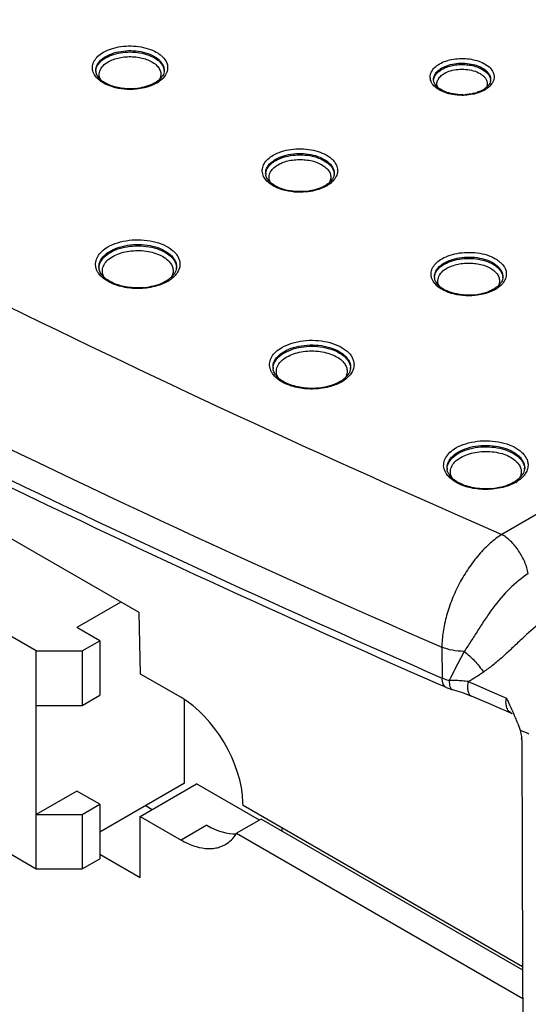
# Model space of a CAD drawing. Header units: inches. Extents: x 0 to 34, y 0 to 22.
# Tile 37 of 62: x 27.315 to 27.84, y 16.194 to 17.211. Entities that reach past the tile are written whole.
import ezdxf

# ---------------------------------------------------------------- set-up
doc = ezdxf.new("R2010")
doc.units = ezdxf.units.IN
doc.header["$LTSCALE"] = 1.87
doc.header["$MEASUREMENT"] = 0
doc.layers.get('0').update_dxf_attribs({"linetype": 'CONTINUOUS'})
doc.layers.add('02___PRT_ALL_AXES', color=7, linetype='CONTINUOUS')

msp = doc.modelspace()

# ---------------------------------------------------------------- linework, layer by layer
at = {"color": 7, "linetype": 'CONTINUOUS'}
for p, q in [((27.4382, 16.5991), (25.9109, 17.481)), ((27.3319, 16.5595), (25.8842, 17.3953)), ((25.8842, 17.1703), (27.3319, 16.3345)), ((28.6566, 17.1672), (27.8126, 16.6798)), ((27.7476, 17.158), (27.7508, 17.1602)), ((27.4581, 17.1486), (27.4557, 17.1469)), ((27.7423, 17.148), (27.7421, 17.1493)), ((27.6336, 17.0424), (27.6311, 17.0407)), ((27.8078, 16.9355), (27.8054, 16.9337)), ((27.4194, 16.61), (27.3737, 16.5836)), ((27.4397, 16.5355), (27.4382, 16.5991)), ((27.3974, 16.5699), (27.3737, 16.5836)), ((27.3793, 16.5595), (27.3974, 16.5699)), ((27.3974, 16.5699), (27.3974, 16.5137)), ((27.3319, 16.3345), (27.3319, 16.5595)), ((27.3319, 16.5595), (27.3793, 16.5595)), ((27.3793, 16.5595), (27.3793, 16.5032)), ((27.7507, 16.5633), (27.7509, 16.5315)), ((27.7738, 16.559), (27.7634, 16.5391)), ((27.4811, 16.5116), (27.4397, 16.5355)), ((27.7779, 16.528), (27.7867, 16.5241)), ((27.7549, 16.5219), (27.7479, 16.5249)), ((27.7616, 16.5195), (27.7617, 16.5195)), ((27.7617, 16.5195), (27.7661, 16.5183)), ((27.7867, 16.5241), (27.7999, 16.5184)), ((27.7999, 16.5184), (27.8176, 16.5108)), ((27.3793, 16.5032), (27.3974, 16.5137)), ((27.485, 16.4229), (27.485, 16.5092)), ((27.7796, 16.5136), (27.7813, 16.5129)), ((27.7813, 16.5129), (27.7813, 16.5129)), ((27.8015, 16.5041), (27.7813, 16.5129)), ((27.3319, 16.5032), (27.3793, 16.5032)), ((27.8117, 16.4997), (27.8015, 16.5041)), ((27.8167, 16.4975), (27.8117, 16.4997)), ((27.8235, 16.4946), (27.8167, 16.4975)), ((27.8292, 16.4844), (27.8315, 16.4778)), ((27.8315, 16.4778), (27.8395, 16.4744)), ((27.8332, 16.4676), (27.8341, 16.2333)), ((27.8395, 16.4744), (27.8405, 16.474)), ((27.3737, 16.4148), (27.3319, 16.3907)), ((27.3974, 16.4012), (27.3737, 16.4148)), ((27.485, 16.4229), (27.3974, 16.3723)), ((27.4393, 16.3886), (27.4975, 16.4223)), ((27.5624, 16.3848), (27.4975, 16.4223)), ((27.3793, 16.3907), (27.3974, 16.4012)), ((27.3974, 16.4012), (27.3974, 16.3449)), ((27.4455, 16.3994), (27.4517, 16.3958)), ((27.5454, 16.4), (27.5453, 16.403)), ((27.8341, 16.2333), (27.5454, 16.4)), ((27.3319, 16.3907), (27.3793, 16.3907)), ((27.3793, 16.3907), (27.3793, 16.3345)), ((27.564, 16.3857), (27.5388, 16.3712)), ((27.8342, 16.2298), (27.564, 16.3857)), ((27.5081, 16.3794), (27.4817, 16.3641)), ((27.5855, 16.3769), (27.5856, 16.3733)), ((27.5388, 16.3712), (27.8343, 16.2005)), ((27.3793, 16.3345), (27.3974, 16.3449)), ((27.3319, 16.3345), (27.3793, 16.3345)), ((27.8341, 16.2333), (27.8345, 16.143))]:
    msp.add_line(p, q, dxfattribs=at)
for points in [[(27.7549, 16.5219), (27.7553, 16.5217), (27.7571, 16.521), (27.7589, 16.5203)], [(27.7589, 16.5203), (27.7608, 16.5198), (27.7616, 16.5195)], [(27.7661, 16.5183), (27.771, 16.5168), (27.7755, 16.5152), (27.7796, 16.5136)]]:
    msp.add_lwpolyline(points, dxfattribs=at)
for centre, radius, start, end in [((27.4029, 17.159), 0.00959, 181.2812, 189.2893), ((27.4522, 17.1577), 0.0119, 2.0637, 5.3687), ((27.4388, 17.1734), 0.0314, 299.9787, 302.5468), ((27.439, 17.1759), 0.0345, 299.9629, 303.3525), ((27.7913, 17.1482), 0.00986, 2.6118, 6.6656), ((27.429, 17.2009), 0.0608, 274.9008, 279.2672), ((27.7737, 17.1761), 0.042, 283.8364, 288.7556), ((27.7803, 17.1615), 0.0259, 299.9674, 303.0724), ((27.7805, 17.164), 0.029, 299.9514, 303.8429), ((27.7717, 17.1869), 0.053, 270.6593, 274.9368), ((27.5784, 17.0528), 0.00959, 181.2812, 189.2893), ((27.6277, 17.0515), 0.0119, 2.0637, 5.3687), ((27.6044, 17.0947), 0.0608, 274.9008, 279.2672), ((27.6143, 17.0671), 0.0314, 299.9787, 302.5468), ((27.6144, 17.0697), 0.0345, 299.9629, 303.3525), ((27.4077, 16.9561), 0.0111, 181.2649, 188.1776), ((27.4634, 16.9548), 0.0134, 358.776, 4.6165), ((27.7526, 16.9459), 0.00959, 181.2812, 189.2893), ((27.8019, 16.9445), 0.0119, 2.0637, 5.3687), ((27.437, 17.003), 0.0686, 274.8926, 279.2586), ((27.4479, 16.9723), 0.0358, 299.9842, 302.2401), ((27.4482, 16.9747), 0.0387, 299.9611, 303.4263), ((27.7885, 16.9602), 0.0314, 299.9787, 302.5468), ((27.7887, 16.9628), 0.0345, 299.9629, 303.3525), ((32.9584, 28.4852), 12.8781, 243.78111, 246.44835), ((27.7787, 16.9877), 0.0608, 274.9008, 279.2672), ((27.5875, 16.8523), 0.0111, 181.2649, 188.1776), ((27.6431, 16.851), 0.0134, 358.776, 4.6165), ((32.9241, 28.4218), 12.9379, 243.60006, 246.43034), ((27.6167, 16.8993), 0.0686, 274.8926, 279.2586), ((27.6276, 16.8686), 0.0358, 299.9842, 302.2401), ((27.6279, 16.8709), 0.0387, 299.9611, 303.4263), ((27.7672, 16.7486), 0.0111, 181.2649, 188.1776), ((27.8228, 16.7472), 0.0134, 358.776, 4.6165), ((27.8074, 16.7648), 0.0358, 299.9842, 302.2401), ((27.8077, 16.7671), 0.0387, 299.9611, 303.4263), ((27.7964, 16.7955), 0.0686, 274.8926, 279.2586), ((28.3068, 16.265), 0.6086, 153.2368, 154.2904), ((27.4988, 16.9974), 0.5462, 300.7325, 302.674), ((27.7728, 16.5861), 0.0588, 254.5237, 255.8651), ((27.7548, 16.2444), 0.2847, 88.5492, 89.2694), ((27.7561, 16.2935), 0.2356, 86.912, 88.5529), ((27.7589, 16.348), 0.181, 84.912, 86.8839), ((27.7619, 16.3834), 0.1454, 83.6928, 84.8447), ((27.7622, 16.5217), 0.0023, 245.8633, 255.3176), ((27.8314, 16.5056), 0.0144, 188.5811, 194.5913), ((27.5335, 16.3619), 0.3202, 24.1765, 24.5891), ((27.6514, 16.4145), 0.1911, 22.5869, 24.2427), ((27.7049, 16.4369), 0.1331, 20.9362, 22.5427), ((27.8073, 16.4675), 0.0259, 0.309, 4.1437)]:
    msp.add_arc(centre, radius, start, end, dxfattribs=at)
for centre, major_axis, ratio, start_param, end_param in [((27.4817, 16.4384), (-0.0456, 0.0776), 0.572271, -2.343077, -0.789734), ((27.5059, 16.4524), (-0.0478, 0.0775), 0.556841, 2.339871, 2.834125)]:
    msp.add_ellipse(centre, major_axis=major_axis, ratio=ratio, start_param=start_param, end_param=end_param, dxfattribs=at)
for points, knots in [([(27.7703, 17.874), (27.8632, 17.8197), (28.0451, 17.7089), (28.3088, 17.5347), (28.5599, 17.3543), (28.7204, 17.2288), (28.7984, 17.165)], [0, 0, 0, 0, 0.258253, 0.511042, 0.7583, 1, 1, 1, 1]), ([(27.7667, 17.868), (27.8584, 17.8144), (28.038, 17.7052), (28.2985, 17.5335), (28.5468, 17.3558), (28.7057, 17.2322), (28.7829, 17.1695)], [0, 0, 0, 0, 0.258131, 0.510879, 0.758177, 1, 1, 1, 1]), ([(25.9769, 17.4852), (26.112, 17.3961), (26.39, 17.2221), (26.8236, 16.9771), (27.2784, 16.7451), (27.5913, 16.6012), (27.7509, 16.5315)], [0, 0, 0, 0, 0.240709, 0.487728, 0.740909, 1, 1, 1, 1]), ([(27.7479, 16.5249), (27.5892, 16.5944), (27.278, 16.7377), (26.8256, 16.9686), (26.3941, 17.2124), (26.1175, 17.3855), (25.983, 17.4742)], [0, 0, 0, 0, 0.259016, 0.512168, 0.75921, 1, 1, 1, 1]), ([(27.4107, 17.142), (27.4081, 17.1428), (27.4033, 17.1446), (27.3971, 17.1485), (27.3926, 17.1531), (27.3904, 17.1575), (27.3898, 17.1611), (27.3899, 17.1638), (27.3906, 17.1664), (27.3922, 17.1699), (27.3956, 17.1741), (27.3992, 17.1766), (27.4012, 17.1778)], [0, 0, 0, 0, 0.158015, 0.299844, 0.424203, 0.533909, 0.585774, 0.637225, 0.689655, 0.744316, 0.863681, 1, 1, 1, 1]), ([(27.4012, 17.1778), (27.4039, 17.1793), (27.4098, 17.1818), (27.4195, 17.184), (27.4298, 17.1846), (27.4401, 17.1836), (27.4496, 17.1811), (27.4565, 17.1778), (27.461, 17.1745), (27.4644, 17.1711), (27.4663, 17.1681), (27.467, 17.1659)], [0, 0, 0, 0, 0.124622, 0.261329, 0.404261, 0.546552, 0.681436, 0.803278, 0.858322, 0.909249, 1, 1, 1, 1]), ([(27.4037, 17.1735), (27.4063, 17.175), (27.4123, 17.1775), (27.422, 17.1794), (27.4323, 17.1797), (27.4423, 17.1783), (27.4511, 17.1753), (27.4573, 17.1715), (27.4609, 17.1678), (27.4628, 17.1649), (27.4639, 17.1619), (27.4641, 17.1598), (27.4641, 17.1588)], [0, 0, 0, 0, 0.128664, 0.270329, 0.41762, 0.562113, 0.695873, 0.813045, 0.864892, 0.912596, 0.957136, 1, 1, 1, 1]), ([(27.4037, 17.1721), (27.4063, 17.1736), (27.412, 17.176), (27.4214, 17.178), (27.4314, 17.1783), (27.4412, 17.1771), (27.45, 17.1744), (27.4562, 17.1708), (27.46, 17.1674), (27.4621, 17.1647), (27.4635, 17.1618), (27.4639, 17.1598), (27.464, 17.1588)], [0, 0, 0, 0, 0.127295, 0.267282, 0.41313, 0.556951, 0.691213, 0.810083, 0.86303, 0.91176, 0.95702, 1, 1, 1, 1]), ([(27.3934, 17.1588), (27.3933, 17.1602), (27.3938, 17.163), (27.3959, 17.167), (27.3993, 17.1706), (27.4021, 17.1726), (27.4037, 17.1735)], [0, 0, 0, 0, 0.217985, 0.450882, 0.709983, 1, 1, 1, 1]), ([(27.3934, 17.1583), (27.3934, 17.1592), (27.3937, 17.1608), (27.3949, 17.1641), (27.3965, 17.1663), (27.3978, 17.1676)], [0, 0, 0, 0, 0.233781, 0.475435, 1, 1, 1, 1]), ([(27.3983, 17.1495), (27.3979, 17.1503), (27.3972, 17.1519), (27.3968, 17.1544), (27.397, 17.157), (27.3981, 17.1604), (27.401, 17.1644), (27.4043, 17.1668), (27.4062, 17.1679)], [0, 0, 0, 0, 0.11718, 0.229685, 0.341399, 0.456315, 0.707416, 1, 1, 1, 1]), ([(27.3978, 17.1676), (27.3982, 17.168), (27.4, 17.1698), (27.4021, 17.1712), (27.4037, 17.1721)], [0, 0, 0, 0, 0.235894, 1, 1, 1, 1]), ([(27.4062, 17.1679), (27.4079, 17.1689), (27.4117, 17.1706), (27.4178, 17.1723), (27.4244, 17.1733), (27.4312, 17.1734), (27.438, 17.1727), (27.4443, 17.1711), (27.4499, 17.1689), (27.4531, 17.1668), (27.4546, 17.1657)], [0, 0, 0, 0, 0.116217, 0.242274, 0.374963, 0.510358, 0.644279, 0.772693, 0.892105, 1, 1, 1, 1]), ([(27.7483, 17.1658), (27.7504, 17.167), (27.7551, 17.1691), (27.7628, 17.1709), (27.771, 17.1716), (27.7792, 17.1711), (27.787, 17.1694), (27.7939, 17.1667), (27.7994, 17.163), (27.8021, 17.1599), (27.803, 17.1582)], [0, 0, 0, 0, 0.121851, 0.255124, 0.394878, 0.535225, 0.670219, 0.794583, 0.904726, 1, 1, 1, 1]), ([(27.7508, 17.1616), (27.753, 17.1628), (27.7579, 17.1649), (27.766, 17.1665), (27.7746, 17.1667), (27.7829, 17.1655), (27.7903, 17.163), (27.7955, 17.1599), (27.7985, 17.1568), (27.8, 17.1544), (27.801, 17.1519), (27.8012, 17.1502), (27.8011, 17.1493)], [0, 0, 0, 0, 0.128649, 0.270296, 0.417582, 0.562078, 0.695833, 0.813011, 0.864868, 0.912586, 0.957128, 1, 1, 1, 1]), ([(27.4342, 17.1403), (27.4317, 17.1401), (27.4268, 17.14), (27.4196, 17.1406), (27.4127, 17.142), (27.4065, 17.1442), (27.4013, 17.147), (27.3973, 17.1502), (27.3946, 17.1537), (27.3937, 17.1563), (27.3935, 17.1575)], [0, 0, 0, 0, 0.155829, 0.310481, 0.459338, 0.598102, 0.722983, 0.831486, 0.922611, 1, 1, 1, 1]), ([(27.4546, 17.1657), (27.4559, 17.1646), (27.4582, 17.1623), (27.4604, 17.1581), (27.4608, 17.1537), (27.4599, 17.1509), (27.4592, 17.1496)], [0, 0, 0, 0, 0.281388, 0.529962, 0.761818, 1, 1, 1, 1]), ([(27.467, 17.1659), (27.4675, 17.1643), (27.4679, 17.1608), (27.4664, 17.1556), (27.463, 17.1508), (27.4598, 17.1483), (27.458, 17.1471)], [0, 0, 0, 0, 0.226287, 0.456755, 0.710998, 1, 1, 1, 1]), ([(27.4641, 17.1588), (27.4641, 17.158), (27.4638, 17.1562), (27.4626, 17.1535), (27.4607, 17.151), (27.459, 17.1494), (27.4581, 17.1486)], [0, 0, 0, 0, 0.209768, 0.440293, 0.701965, 1, 1, 1, 1]), ([(27.7618, 17.1342), (27.7592, 17.1346), (27.7543, 17.1359), (27.7477, 17.1389), (27.7426, 17.1428), (27.7398, 17.1468), (27.7388, 17.1502), (27.7386, 17.1527), (27.7389, 17.1551), (27.7402, 17.1585), (27.7432, 17.1624), (27.7465, 17.1647), (27.7483, 17.1658)], [0, 0, 0, 0, 0.162233, 0.309907, 0.439384, 0.55129, 0.602724, 0.652748, 0.702965, 0.754937, 0.868586, 1, 1, 1, 1]), ([(27.7421, 17.1493), (27.7421, 17.1505), (27.7425, 17.1528), (27.7443, 17.1562), (27.7471, 17.1592), (27.7495, 17.1608), (27.7508, 17.1616)], [0, 0, 0, 0, 0.21801, 0.450888, 0.710025, 1, 1, 1, 1]), ([(27.7422, 17.1488), (27.7423, 17.1497), (27.7426, 17.1513), (27.7437, 17.1538), (27.7454, 17.156), (27.7468, 17.1574), (27.7476, 17.158)], [0, 0, 0, 0, 0.227338, 0.465685, 0.721822, 1, 1, 1, 1]), ([(27.7508, 17.1602), (27.7524, 17.1611), (27.756, 17.1627), (27.7618, 17.1643), (27.768, 17.1652), (27.7745, 17.1652), (27.7808, 17.1645), (27.7867, 17.163), (27.7918, 17.1607), (27.7949, 17.1587), (27.7961, 17.1576)], [0, 0, 0, 0, 0.116708, 0.243469, 0.376857, 0.512797, 0.646918, 0.775015, 0.893521, 1, 1, 1, 1]), ([(27.7533, 17.156), (27.7553, 17.1571), (27.76, 17.159), (27.7675, 17.1604), (27.7755, 17.1604), (27.7807, 17.1595), (27.7832, 17.1588)], [0, 0, 0, 0, 0.229704, 0.483137, 0.74549, 1, 1, 1, 1]), ([(27.7832, 17.1588), (27.7857, 17.1581), (27.7892, 17.1566), (27.7931, 17.1539), (27.7954, 17.1517), (27.7969, 17.1492), (27.7977, 17.1466), (27.7976, 17.144), (27.7971, 17.1423), (27.7967, 17.1415)], [0, 0, 0, 0, 0.310408, 0.447983, 0.572827, 0.686285, 0.791779, 0.894403, 1, 1, 1, 1]), ([(27.7961, 17.1576), (27.7975, 17.1565), (27.7992, 17.1546), (27.8006, 17.1516), (27.801, 17.1501), (27.8011, 17.1493)], [0, 0, 0, 0, 0.530874, 0.770925, 1, 1, 1, 1]), ([(27.803, 17.1582), (27.8035, 17.1575), (27.8041, 17.1559), (27.8047, 17.1535), (27.8047, 17.151), (27.8039, 17.1476), (27.8013, 17.1436), (27.7984, 17.1411), (27.7967, 17.1399)], [0, 0, 0, 0, 0.120399, 0.23566, 0.349191, 0.464692, 0.713223, 1, 1, 1, 1]), ([(27.4545, 17.1462), (27.4522, 17.1449), (27.4471, 17.1427), (27.4416, 17.1414), (27.4388, 17.1409)], [0, 0, 0, 0, 0.473611, 1, 1, 1, 1]), ([(27.7538, 17.1372), (27.7522, 17.1379), (27.7494, 17.1393), (27.7458, 17.142), (27.7434, 17.1449), (27.7425, 17.147), (27.7423, 17.148)], [0, 0, 0, 0, 0.314598, 0.587017, 0.812948, 1, 1, 1, 1]), ([(27.7466, 17.1414), (27.7463, 17.1421), (27.7458, 17.1433), (27.7456, 17.1453), (27.7458, 17.1473), (27.7468, 17.15), (27.7492, 17.1532), (27.7518, 17.1551), (27.7533, 17.156)], [0, 0, 0, 0, 0.11573, 0.227637, 0.339463, 0.454876, 0.707263, 1, 1, 1, 1]), ([(27.8011, 17.1493), (27.8011, 17.1485), (27.8008, 17.1468), (27.7995, 17.1443), (27.7973, 17.1419), (27.7955, 17.1405), (27.7944, 17.1398)], [0, 0, 0, 0, 0.197334, 0.422834, 0.688903, 1, 1, 1, 1]), ([(27.4353, 17.1398), (27.4311, 17.1393), (27.4228, 17.1393), (27.4146, 17.1408), (27.4107, 17.142)], [0, 0, 0, 0, 0.508276, 1, 1, 1, 1]), ([(27.4463, 17.1419), (27.4454, 17.1416), (27.4418, 17.1406), (27.4381, 17.14), (27.4353, 17.1398)], [0, 0, 0, 0, 0.243674, 1, 1, 1, 1]), ([(27.4562, 17.146), (27.4555, 17.1456), (27.4523, 17.1439), (27.4489, 17.1426), (27.4463, 17.1419)], [0, 0, 0, 0, 0.237536, 1, 1, 1, 1]), ([(27.7723, 17.1339), (27.769, 17.1339), (27.7627, 17.1344), (27.7566, 17.1361), (27.7538, 17.1372)], [0, 0, 0, 0, 0.518467, 1, 1, 1, 1]), ([(27.795, 17.1389), (27.7943, 17.1385), (27.7912, 17.1368), (27.7879, 17.1357), (27.7853, 17.135)], [0, 0, 0, 0, 0.236265, 1, 1, 1, 1]), ([(27.7932, 17.139), (27.7928, 17.1388), (27.7909, 17.1377), (27.7888, 17.1369), (27.7872, 17.1364)], [0, 0, 0, 0, 0.236642, 1, 1, 1, 1]), ([(27.7746, 17.1334), (27.7735, 17.1333), (27.7692, 17.1332), (27.7649, 17.1336), (27.7618, 17.1342)], [0, 0, 0, 0, 0.25193, 1, 1, 1, 1]), ([(27.7853, 17.135), (27.7845, 17.1348), (27.7809, 17.134), (27.7773, 17.1335), (27.7746, 17.1334)], [0, 0, 0, 0, 0.244069, 1, 1, 1, 1]), ([(27.7838, 17.1354), (27.7832, 17.1352), (27.7807, 17.1346), (27.7781, 17.1343), (27.7762, 17.1341)], [0, 0, 0, 0, 0.24471, 1, 1, 1, 1]), ([(27.5767, 17.0715), (27.5793, 17.073), (27.5853, 17.0756), (27.595, 17.0777), (27.6053, 17.0784), (27.6156, 17.0774), (27.625, 17.0749), (27.632, 17.0716), (27.6365, 17.0683), (27.6399, 17.0649), (27.6418, 17.0618), (27.6424, 17.0597)], [0, 0, 0, 0, 0.124622, 0.261329, 0.404261, 0.546552, 0.681436, 0.803278, 0.858322, 0.909249, 1, 1, 1, 1]), ([(27.5861, 17.0358), (27.5836, 17.0365), (27.5788, 17.0384), (27.5726, 17.0422), (27.568, 17.0468), (27.5658, 17.0513), (27.5652, 17.0549), (27.5654, 17.0576), (27.566, 17.0602), (27.5677, 17.0637), (27.5711, 17.0678), (27.5747, 17.0704), (27.5767, 17.0715)], [0, 0, 0, 0, 0.158015, 0.299844, 0.424203, 0.533909, 0.585774, 0.637225, 0.689655, 0.744316, 0.863681, 1, 1, 1, 1]), ([(27.5688, 17.0526), (27.5688, 17.054), (27.5692, 17.0568), (27.5713, 17.0608), (27.5747, 17.0644), (27.5776, 17.0664), (27.5792, 17.0673)], [0, 0, 0, 0, 0.217985, 0.450882, 0.709983, 1, 1, 1, 1]), ([(27.5733, 17.0614), (27.5737, 17.0618), (27.5755, 17.0635), (27.5775, 17.065), (27.5792, 17.0659)], [0, 0, 0, 0, 0.235894, 1, 1, 1, 1]), ([(27.5792, 17.0673), (27.5818, 17.0688), (27.5878, 17.0713), (27.5975, 17.0732), (27.6077, 17.0735), (27.6177, 17.072), (27.6266, 17.069), (27.6328, 17.0652), (27.6363, 17.0615), (27.6382, 17.0587), (27.6394, 17.0557), (27.6396, 17.0536), (27.6396, 17.0526)], [0, 0, 0, 0, 0.128664, 0.270329, 0.41762, 0.562113, 0.695873, 0.813045, 0.864892, 0.912596, 0.957136, 1, 1, 1, 1]), ([(27.5792, 17.0659), (27.5817, 17.0674), (27.5875, 17.0698), (27.5969, 17.0717), (27.6069, 17.0721), (27.6166, 17.0709), (27.6254, 17.0681), (27.6317, 17.0646), (27.6355, 17.0612), (27.6375, 17.0585), (27.6389, 17.0556), (27.6394, 17.0536), (27.6395, 17.0526)], [0, 0, 0, 0, 0.127295, 0.267282, 0.41313, 0.556951, 0.691213, 0.810083, 0.86303, 0.91176, 0.95702, 1, 1, 1, 1]), ([(27.5817, 17.0617), (27.5834, 17.0627), (27.5871, 17.0644), (27.5933, 17.0661), (27.5999, 17.067), (27.6067, 17.0671), (27.6134, 17.0664), (27.6197, 17.0649), (27.6253, 17.0626), (27.6286, 17.0606), (27.63, 17.0594)], [0, 0, 0, 0, 0.116217, 0.242274, 0.374963, 0.510358, 0.644279, 0.772693, 0.892105, 1, 1, 1, 1]), ([(27.5689, 17.0521), (27.5689, 17.0529), (27.5692, 17.0546), (27.5704, 17.0579), (27.572, 17.0601), (27.5733, 17.0614)], [0, 0, 0, 0, 0.233781, 0.475435, 1, 1, 1, 1]), ([(27.5737, 17.0433), (27.5733, 17.0441), (27.5727, 17.0457), (27.5722, 17.0482), (27.5724, 17.0507), (27.5735, 17.0541), (27.5765, 17.0582), (27.5798, 17.0606), (27.5817, 17.0617)], [0, 0, 0, 0, 0.11718, 0.229685, 0.341399, 0.456315, 0.707416, 1, 1, 1, 1]), ([(27.63, 17.0594), (27.6314, 17.0584), (27.6337, 17.0561), (27.6359, 17.0519), (27.6363, 17.0474), (27.6354, 17.0447), (27.6347, 17.0434)], [0, 0, 0, 0, 0.281388, 0.529962, 0.761818, 1, 1, 1, 1]), ([(27.6424, 17.0597), (27.6429, 17.0581), (27.6434, 17.0546), (27.6419, 17.0494), (27.6384, 17.0446), (27.6352, 17.042), (27.6334, 17.0408)], [0, 0, 0, 0, 0.226287, 0.456755, 0.710998, 1, 1, 1, 1]), ([(27.6096, 17.0341), (27.6072, 17.0339), (27.6023, 17.0337), (27.595, 17.0344), (27.5882, 17.0358), (27.582, 17.038), (27.5768, 17.0408), (27.5728, 17.044), (27.5701, 17.0475), (27.5691, 17.0501), (27.5689, 17.0513)], [0, 0, 0, 0, 0.155829, 0.310481, 0.459338, 0.598102, 0.722983, 0.831486, 0.922611, 1, 1, 1, 1]), ([(27.6396, 17.0526), (27.6396, 17.0517), (27.6393, 17.0499), (27.6381, 17.0473), (27.6362, 17.0447), (27.6345, 17.0432), (27.6336, 17.0424)], [0, 0, 0, 0, 0.209768, 0.440293, 0.701965, 1, 1, 1, 1]), ([(27.6107, 17.0335), (27.6066, 17.0331), (27.5982, 17.0331), (27.59, 17.0346), (27.5861, 17.0358)], [0, 0, 0, 0, 0.508276, 1, 1, 1, 1]), ([(27.6217, 17.0356), (27.6209, 17.0354), (27.6173, 17.0344), (27.6136, 17.0338), (27.6107, 17.0335)], [0, 0, 0, 0, 0.243674, 1, 1, 1, 1]), ([(27.6299, 17.0399), (27.6277, 17.0386), (27.6225, 17.0364), (27.6171, 17.0351), (27.6142, 17.0346)], [0, 0, 0, 0, 0.473611, 1, 1, 1, 1]), ([(27.6317, 17.0398), (27.6309, 17.0393), (27.6278, 17.0377), (27.6244, 17.0364), (27.6217, 17.0356)], [0, 0, 0, 0, 0.237536, 1, 1, 1, 1]), ([(27.4059, 16.9768), (27.4091, 16.9786), (27.4162, 16.9816), (27.4279, 16.984), (27.4403, 16.9844), (27.4525, 16.9828), (27.4633, 16.9793), (27.471, 16.9749), (27.4756, 16.9706), (27.4781, 16.9672), (27.4797, 16.9636), (27.4802, 16.9611), (27.4803, 16.9599)], [0, 0, 0, 0, 0.127928, 0.268658, 0.415087, 0.559075, 0.692981, 0.811132, 0.863678, 0.912067, 0.957082, 1, 1, 1, 1]), ([(27.4158, 16.9369), (27.413, 16.9378), (27.4077, 16.9399), (27.401, 16.9442), (27.3967, 16.9486), (27.3945, 16.9524), (27.3935, 16.9553), (27.393, 16.9583), (27.3932, 16.9612), (27.394, 16.9642), (27.3958, 16.9681), (27.3997, 16.9726), (27.4037, 16.9755), (27.4059, 16.9768)], [0, 0, 0, 0, 0.157124, 0.297994, 0.421652, 0.477982, 0.531556, 0.583498, 0.635135, 0.687832, 0.742822, 0.862932, 1, 1, 1, 1]), ([(27.4084, 16.9725), (27.4114, 16.9742), (27.4181, 16.977), (27.4291, 16.9792), (27.4408, 16.9795), (27.4521, 16.9779), (27.4621, 16.9745), (27.4691, 16.9702), (27.4732, 16.966), (27.4753, 16.9628), (27.4766, 16.9594), (27.4768, 16.957), (27.4768, 16.9559)], [0, 0, 0, 0, 0.128967, 0.270962, 0.418466, 0.562922, 0.696406, 0.813259, 0.864993, 0.912625, 0.957132, 1, 1, 1, 1]), ([(27.4084, 16.9711), (27.4113, 16.9728), (27.4179, 16.9755), (27.4286, 16.9777), (27.4399, 16.9782), (27.451, 16.9767), (27.461, 16.9736), (27.468, 16.9695), (27.4723, 16.9656), (27.4746, 16.9625), (27.4762, 16.9593), (27.4766, 16.957), (27.4767, 16.9559)], [0, 0, 0, 0, 0.127706, 0.268114, 0.414254, 0.558142, 0.692181, 0.810642, 0.863368, 0.911922, 0.957053, 1, 1, 1, 1]), ([(27.3966, 16.9559), (27.3966, 16.9574), (27.3971, 16.9606), (27.3995, 16.9652), (27.4034, 16.9693), (27.4066, 16.9715), (27.4084, 16.9725)], [0, 0, 0, 0, 0.217788, 0.450648, 0.70983, 1, 1, 1, 1]), ([(27.3967, 16.9555), (27.3967, 16.9569), (27.3974, 16.9599), (27.3989, 16.9625), (27.3998, 16.9637)], [0, 0, 0, 0, 0.482891, 1, 1, 1, 1]), ([(27.3998, 16.9637), (27.4003, 16.9644), (27.4027, 16.9674), (27.4059, 16.9697), (27.4084, 16.9711)], [0, 0, 0, 0, 0.230281, 1, 1, 1, 1]), ([(27.4018, 16.9456), (27.4014, 16.9465), (27.4006, 16.9484), (27.4001, 16.9513), (27.4002, 16.9542), (27.4015, 16.9582), (27.4049, 16.9629), (27.4087, 16.9656), (27.4109, 16.9669)], [0, 0, 0, 0, 0.117452, 0.230065, 0.341719, 0.456464, 0.707273, 1, 1, 1, 1]), ([(27.4109, 16.9669), (27.4131, 16.9682), (27.4179, 16.9703), (27.4259, 16.9723), (27.4344, 16.9732), (27.4431, 16.973), (27.4514, 16.9715), (27.4589, 16.969), (27.4652, 16.9655), (27.4686, 16.9625), (27.4699, 16.9608)], [0, 0, 0, 0, 0.119775, 0.250355, 0.387463, 0.525984, 0.660641, 0.786625, 0.900286, 1, 1, 1, 1]), ([(27.7604, 16.9288), (27.7578, 16.9296), (27.753, 16.9315), (27.7468, 16.9353), (27.7423, 16.9399), (27.7401, 16.9444), (27.7395, 16.948), (27.7396, 16.9506), (27.7403, 16.9533), (27.7419, 16.9568), (27.7453, 16.9609), (27.7489, 16.9634), (27.7509, 16.9646)], [0, 0, 0, 0, 0.158015, 0.299844, 0.424203, 0.533909, 0.585774, 0.637225, 0.689655, 0.744316, 0.863681, 1, 1, 1, 1]), ([(27.7509, 16.9646), (27.7536, 16.9661), (27.7595, 16.9686), (27.7692, 16.9708), (27.7795, 16.9714), (27.7898, 16.9705), (27.7993, 16.968), (27.8062, 16.9647), (27.8107, 16.9613), (27.8141, 16.958), (27.816, 16.9549), (27.8167, 16.9528)], [0, 0, 0, 0, 0.124622, 0.261329, 0.404261, 0.546552, 0.681436, 0.803278, 0.858322, 0.909249, 1, 1, 1, 1]), ([(27.7534, 16.9604), (27.756, 16.9619), (27.762, 16.9643), (27.7717, 16.9663), (27.782, 16.9665), (27.792, 16.9651), (27.8008, 16.9621), (27.807, 16.9583), (27.8106, 16.9546), (27.8125, 16.9517), (27.8136, 16.9487), (27.8138, 16.9467), (27.8138, 16.9457)], [0, 0, 0, 0, 0.128664, 0.270329, 0.41762, 0.562113, 0.695873, 0.813045, 0.864892, 0.912596, 0.957136, 1, 1, 1, 1]), ([(27.7534, 16.959), (27.756, 16.9604), (27.7617, 16.9628), (27.7711, 16.9648), (27.7811, 16.9652), (27.7909, 16.9639), (27.7997, 16.9612), (27.8059, 16.9577), (27.8097, 16.9542), (27.8118, 16.9515), (27.8132, 16.9487), (27.8136, 16.9466), (27.8137, 16.9456)], [0, 0, 0, 0, 0.127295, 0.267282, 0.41313, 0.556951, 0.691213, 0.810083, 0.86303, 0.91176, 0.95702, 1, 1, 1, 1]), ([(27.4428, 16.9347), (27.4401, 16.9345), (27.4345, 16.9343), (27.4262, 16.935), (27.4185, 16.9367), (27.4115, 16.9392), (27.4056, 16.9424), (27.401, 16.9461), (27.398, 16.9502), (27.3969, 16.9531), (27.3967, 16.9545)], [0, 0, 0, 0, 0.155516, 0.309823, 0.458301, 0.596681, 0.721266, 0.829722, 0.921356, 1, 1, 1, 1]), ([(27.4803, 16.9599), (27.4804, 16.9583), (27.48, 16.955), (27.4779, 16.9503), (27.4743, 16.9459), (27.4712, 16.9435), (27.4695, 16.9424)], [0, 0, 0, 0, 0.221776, 0.45564, 0.713059, 1, 1, 1, 1]), ([(27.4699, 16.9608), (27.4708, 16.9597), (27.4723, 16.9573), (27.4734, 16.9533), (27.4732, 16.9493), (27.4722, 16.9467), (27.4715, 16.9455)], [0, 0, 0, 0, 0.264776, 0.50988, 0.749636, 1, 1, 1, 1]), ([(27.4768, 16.9559), (27.4768, 16.955), (27.4765, 16.9532), (27.4755, 16.9506), (27.4739, 16.948), (27.4725, 16.9464), (27.4717, 16.9457)], [0, 0, 0, 0, 0.21851, 0.452951, 0.711765, 1, 1, 1, 1]), ([(27.743, 16.9457), (27.743, 16.947), (27.7435, 16.9499), (27.7456, 16.9539), (27.749, 16.9575), (27.7518, 16.9594), (27.7534, 16.9604)], [0, 0, 0, 0, 0.217985, 0.450882, 0.709983, 1, 1, 1, 1]), ([(27.7431, 16.9452), (27.7431, 16.946), (27.7434, 16.9476), (27.7446, 16.9509), (27.7462, 16.9531), (27.7475, 16.9544)], [0, 0, 0, 0, 0.233781, 0.475435, 1, 1, 1, 1]), ([(27.748, 16.9364), (27.7475, 16.9371), (27.7469, 16.9387), (27.7465, 16.9413), (27.7467, 16.9438), (27.7478, 16.9472), (27.7507, 16.9513), (27.754, 16.9537), (27.7559, 16.9547)], [0, 0, 0, 0, 0.11718, 0.229685, 0.341399, 0.456315, 0.707416, 1, 1, 1, 1]), ([(27.7475, 16.9544), (27.7479, 16.9549), (27.7497, 16.9566), (27.7518, 16.958), (27.7534, 16.959)], [0, 0, 0, 0, 0.235894, 1, 1, 1, 1]), ([(27.7559, 16.9547), (27.7576, 16.9557), (27.7614, 16.9574), (27.7675, 16.9592), (27.7741, 16.9601), (27.7809, 16.9602), (27.7876, 16.9595), (27.794, 16.958), (27.7996, 16.9557), (27.8028, 16.9536), (27.8043, 16.9525)], [0, 0, 0, 0, 0.116217, 0.242274, 0.374963, 0.510358, 0.644279, 0.772693, 0.892105, 1, 1, 1, 1]), ([(27.4717, 16.9457), (27.4713, 16.9453), (27.4699, 16.944), (27.4683, 16.9429), (27.467, 16.9421)], [0, 0, 0, 0, 0.236315, 1, 1, 1, 1]), ([(27.7839, 16.9271), (27.7814, 16.9269), (27.7765, 16.9268), (27.7693, 16.9274), (27.7624, 16.9289), (27.7562, 16.931), (27.751, 16.9338), (27.747, 16.9371), (27.7443, 16.9406), (27.7434, 16.9431), (27.7432, 16.9443)], [0, 0, 0, 0, 0.155829, 0.310481, 0.459338, 0.598102, 0.722983, 0.831486, 0.922611, 1, 1, 1, 1]), ([(27.8043, 16.9525), (27.8056, 16.9514), (27.8079, 16.9491), (27.8101, 16.945), (27.8105, 16.9405), (27.8096, 16.9377), (27.8089, 16.9364)], [0, 0, 0, 0, 0.281388, 0.529962, 0.761818, 1, 1, 1, 1]), ([(27.8167, 16.9528), (27.8172, 16.9512), (27.8176, 16.9477), (27.8161, 16.9424), (27.8127, 16.9377), (27.8095, 16.9351), (27.8077, 16.9339)], [0, 0, 0, 0, 0.226287, 0.456755, 0.710998, 1, 1, 1, 1]), ([(27.8138, 16.9457), (27.8138, 16.9448), (27.8135, 16.943), (27.8123, 16.9404), (27.8104, 16.9378), (27.8087, 16.9362), (27.8078, 16.9355)], [0, 0, 0, 0, 0.209768, 0.440293, 0.701965, 1, 1, 1, 1]), ([(27.4477, 16.9346), (27.4423, 16.9338), (27.4315, 16.9334), (27.4208, 16.9353), (27.4158, 16.9369)], [0, 0, 0, 0, 0.50791, 1, 1, 1, 1]), ([(27.4591, 16.9373), (27.4582, 16.937), (27.4545, 16.9359), (27.4506, 16.935), (27.4477, 16.9346)], [0, 0, 0, 0, 0.242727, 1, 1, 1, 1]), ([(27.4658, 16.9413), (27.4632, 16.9398), (27.4574, 16.9373), (27.4513, 16.9359), (27.448, 16.9353)], [0, 0, 0, 0, 0.474035, 1, 1, 1, 1]), ([(27.4675, 16.9412), (27.4669, 16.9408), (27.4642, 16.9393), (27.4613, 16.9381), (27.4591, 16.9373)], [0, 0, 0, 0, 0.239769, 1, 1, 1, 1]), ([(27.8042, 16.933), (27.8019, 16.9317), (27.7968, 16.9295), (27.7913, 16.9282), (27.7885, 16.9277)], [0, 0, 0, 0, 0.473611, 1, 1, 1, 1]), ([(27.8059, 16.9328), (27.8052, 16.9324), (27.802, 16.9307), (27.7986, 16.9295), (27.796, 16.9287)], [0, 0, 0, 0, 0.237536, 1, 1, 1, 1]), ([(27.785, 16.9266), (27.7808, 16.9262), (27.7725, 16.9261), (27.7643, 16.9277), (27.7604, 16.9288)], [0, 0, 0, 0, 0.508276, 1, 1, 1, 1]), ([(27.796, 16.9287), (27.7951, 16.9284), (27.7915, 16.9275), (27.7878, 16.9269), (27.785, 16.9266)], [0, 0, 0, 0, 0.243674, 1, 1, 1, 1]), ([(27.5955, 16.8331), (27.5927, 16.834), (27.5874, 16.8361), (27.5807, 16.8404), (27.5764, 16.8448), (27.5742, 16.8487), (27.5732, 16.8516), (27.5728, 16.8545), (27.5729, 16.8575), (27.5737, 16.8604), (27.5755, 16.8643), (27.5794, 16.8689), (27.5834, 16.8717), (27.5856, 16.873)], [0, 0, 0, 0, 0.157124, 0.297994, 0.421652, 0.477982, 0.531556, 0.583498, 0.635135, 0.687832, 0.742822, 0.862932, 1, 1, 1, 1]), ([(27.5856, 16.873), (27.5888, 16.8748), (27.596, 16.8778), (27.6077, 16.8802), (27.6201, 16.8806), (27.6322, 16.879), (27.643, 16.8756), (27.6507, 16.8711), (27.6553, 16.8668), (27.6578, 16.8634), (27.6594, 16.8599), (27.6599, 16.8574), (27.66, 16.8561)], [0, 0, 0, 0, 0.127928, 0.268658, 0.415087, 0.559075, 0.692981, 0.811132, 0.863678, 0.912067, 0.957082, 1, 1, 1, 1]), ([(27.5881, 16.8687), (27.5911, 16.8705), (27.5978, 16.8733), (27.6089, 16.8754), (27.6205, 16.8757), (27.6318, 16.8741), (27.6419, 16.8707), (27.6488, 16.8664), (27.6529, 16.8622), (27.655, 16.859), (27.6563, 16.8556), (27.6566, 16.8532), (27.6565, 16.8521)], [0, 0, 0, 0, 0.128967, 0.270962, 0.418466, 0.562922, 0.696406, 0.813259, 0.864993, 0.912625, 0.957132, 1, 1, 1, 1]), ([(27.5881, 16.8674), (27.591, 16.869), (27.5976, 16.8718), (27.6083, 16.874), (27.6196, 16.8744), (27.6307, 16.873), (27.6407, 16.8698), (27.6477, 16.8658), (27.652, 16.8618), (27.6543, 16.8588), (27.6559, 16.8555), (27.6564, 16.8532), (27.6565, 16.8521)], [0, 0, 0, 0, 0.127706, 0.268114, 0.414254, 0.558142, 0.692181, 0.810642, 0.863368, 0.911922, 0.957053, 1, 1, 1, 1]), ([(27.5764, 16.8521), (27.5763, 16.8536), (27.5768, 16.8569), (27.5792, 16.8614), (27.5831, 16.8655), (27.5863, 16.8677), (27.5881, 16.8687)], [0, 0, 0, 0, 0.217788, 0.450648, 0.70983, 1, 1, 1, 1]), ([(27.5795, 16.86), (27.58, 16.8607), (27.5825, 16.8636), (27.5856, 16.8659), (27.5881, 16.8674)], [0, 0, 0, 0, 0.230281, 1, 1, 1, 1]), ([(27.5816, 16.8419), (27.5811, 16.8428), (27.5803, 16.8446), (27.5798, 16.8475), (27.58, 16.8505), (27.5812, 16.8544), (27.5846, 16.8591), (27.5884, 16.8619), (27.5906, 16.8631)], [0, 0, 0, 0, 0.117452, 0.230065, 0.341719, 0.456464, 0.707273, 1, 1, 1, 1]), ([(27.5906, 16.8631), (27.5928, 16.8644), (27.5976, 16.8665), (27.6056, 16.8686), (27.6141, 16.8695), (27.6228, 16.8692), (27.6311, 16.8678), (27.6386, 16.8652), (27.6449, 16.8618), (27.6483, 16.8587), (27.6496, 16.8571)], [0, 0, 0, 0, 0.119775, 0.250355, 0.387463, 0.525984, 0.660641, 0.786625, 0.900286, 1, 1, 1, 1]), ([(27.5764, 16.8517), (27.5765, 16.8531), (27.5771, 16.8561), (27.5786, 16.8587), (27.5795, 16.86)], [0, 0, 0, 0, 0.482891, 1, 1, 1, 1]), ([(27.66, 16.8561), (27.6601, 16.8545), (27.6598, 16.8512), (27.6576, 16.8465), (27.6541, 16.8422), (27.651, 16.8398), (27.6493, 16.8386)], [0, 0, 0, 0, 0.221776, 0.45564, 0.713059, 1, 1, 1, 1]), ([(27.6496, 16.8571), (27.6505, 16.8559), (27.652, 16.8535), (27.6531, 16.8496), (27.6529, 16.8455), (27.6519, 16.843), (27.6513, 16.8418)], [0, 0, 0, 0, 0.264776, 0.50988, 0.749636, 1, 1, 1, 1]), ([(27.6565, 16.8521), (27.6565, 16.8512), (27.6563, 16.8495), (27.6553, 16.8469), (27.6536, 16.8443), (27.6522, 16.8427), (27.6514, 16.8419)], [0, 0, 0, 0, 0.21851, 0.452951, 0.711765, 1, 1, 1, 1]), ([(27.6226, 16.8309), (27.6198, 16.8307), (27.6142, 16.8305), (27.606, 16.8313), (27.5982, 16.8329), (27.5912, 16.8354), (27.5853, 16.8386), (27.5807, 16.8423), (27.5777, 16.8464), (27.5767, 16.8494), (27.5765, 16.8508)], [0, 0, 0, 0, 0.155516, 0.309823, 0.458301, 0.596681, 0.721266, 0.829722, 0.921356, 1, 1, 1, 1]), ([(27.6514, 16.8419), (27.651, 16.8416), (27.6496, 16.8402), (27.648, 16.8391), (27.6467, 16.8383)], [0, 0, 0, 0, 0.236315, 1, 1, 1, 1]), ([(27.6274, 16.8308), (27.622, 16.83), (27.6112, 16.8296), (27.6005, 16.8315), (27.5955, 16.8331)], [0, 0, 0, 0, 0.50791, 1, 1, 1, 1]), ([(27.6388, 16.8336), (27.6379, 16.8333), (27.6342, 16.8321), (27.6304, 16.8313), (27.6274, 16.8308)], [0, 0, 0, 0, 0.242727, 1, 1, 1, 1]), ([(27.6455, 16.8376), (27.6429, 16.8361), (27.6371, 16.8336), (27.631, 16.8321), (27.6277, 16.8316)], [0, 0, 0, 0, 0.474035, 1, 1, 1, 1]), ([(27.6473, 16.8374), (27.6466, 16.837), (27.6439, 16.8355), (27.641, 16.8343), (27.6388, 16.8336)], [0, 0, 0, 0, 0.239769, 1, 1, 1, 1]), ([(27.7653, 16.7692), (27.7685, 16.771), (27.7757, 16.774), (27.7874, 16.7764), (27.7998, 16.7768), (27.8119, 16.7753), (27.8228, 16.7718), (27.8304, 16.7674), (27.835, 16.763), (27.8375, 16.7597), (27.8392, 16.7561), (27.8396, 16.7536), (27.8397, 16.7524)], [0, 0, 0, 0, 0.127928, 0.268658, 0.415087, 0.559075, 0.692981, 0.811132, 0.863678, 0.912067, 0.957082, 1, 1, 1, 1]), ([(27.7678, 16.765), (27.7708, 16.7667), (27.7776, 16.7695), (27.7886, 16.7717), (27.8002, 16.772), (27.8115, 16.7703), (27.8216, 16.7669), (27.8286, 16.7626), (27.8326, 16.7585), (27.8347, 16.7552), (27.836, 16.7518), (27.8363, 16.7495), (27.8363, 16.7483)], [0, 0, 0, 0, 0.128967, 0.270962, 0.418466, 0.562922, 0.696406, 0.813259, 0.864993, 0.912625, 0.957132, 1, 1, 1, 1]), ([(27.7678, 16.7636), (27.7707, 16.7653), (27.7773, 16.768), (27.788, 16.7702), (27.7993, 16.7706), (27.8104, 16.7692), (27.8204, 16.766), (27.8275, 16.762), (27.8317, 16.7581), (27.8341, 16.755), (27.8356, 16.7517), (27.8361, 16.7494), (27.8362, 16.7483)], [0, 0, 0, 0, 0.127706, 0.268114, 0.414254, 0.558142, 0.692181, 0.810642, 0.863368, 0.911922, 0.957053, 1, 1, 1, 1]), ([(27.7752, 16.7293), (27.7724, 16.7302), (27.7672, 16.7323), (27.7604, 16.7366), (27.7562, 16.7411), (27.754, 16.7449), (27.7529, 16.7478), (27.7525, 16.7507), (27.7527, 16.7537), (27.7534, 16.7566), (27.7553, 16.7605), (27.7591, 16.7651), (27.7631, 16.7679), (27.7653, 16.7692)], [0, 0, 0, 0, 0.157124, 0.297994, 0.421652, 0.477982, 0.531556, 0.583498, 0.635135, 0.687832, 0.742822, 0.862932, 1, 1, 1, 1]), ([(27.7561, 16.7483), (27.756, 16.7499), (27.7566, 16.7531), (27.759, 16.7576), (27.7628, 16.7617), (27.766, 16.7639), (27.7678, 16.765)], [0, 0, 0, 0, 0.217788, 0.450648, 0.70983, 1, 1, 1, 1]), ([(27.7592, 16.7562), (27.7597, 16.7569), (27.7622, 16.7598), (27.7653, 16.7621), (27.7678, 16.7636)], [0, 0, 0, 0, 0.230281, 1, 1, 1, 1]), ([(27.7703, 16.7594), (27.7725, 16.7606), (27.7774, 16.7628), (27.7853, 16.7648), (27.7938, 16.7657), (27.8025, 16.7654), (27.8108, 16.764), (27.8184, 16.7615), (27.8247, 16.758), (27.828, 16.7549), (27.8294, 16.7533)], [0, 0, 0, 0, 0.119775, 0.250355, 0.387463, 0.525984, 0.660641, 0.786625, 0.900286, 1, 1, 1, 1]), ([(27.7561, 16.7479), (27.7562, 16.7494), (27.7568, 16.7523), (27.7583, 16.7549), (27.7592, 16.7562)], [0, 0, 0, 0, 0.482891, 1, 1, 1, 1]), ([(27.7613, 16.7381), (27.7608, 16.739), (27.76, 16.7408), (27.7595, 16.7437), (27.7597, 16.7467), (27.7609, 16.7506), (27.7643, 16.7553), (27.7681, 16.7581), (27.7703, 16.7594)], [0, 0, 0, 0, 0.117452, 0.230065, 0.341719, 0.456464, 0.707273, 1, 1, 1, 1]), ([(27.8397, 16.7524), (27.8398, 16.7508), (27.8395, 16.7475), (27.8374, 16.7427), (27.8338, 16.7384), (27.8307, 16.736), (27.829, 16.7348)], [0, 0, 0, 0, 0.221776, 0.45564, 0.713059, 1, 1, 1, 1]), ([(27.8294, 16.7533), (27.8303, 16.7522), (27.8318, 16.7498), (27.8329, 16.7458), (27.8326, 16.7417), (27.8316, 16.7392), (27.831, 16.738)], [0, 0, 0, 0, 0.264776, 0.50988, 0.749636, 1, 1, 1, 1]), ([(27.8023, 16.7272), (27.7995, 16.7269), (27.7939, 16.7268), (27.7857, 16.7275), (27.7779, 16.7292), (27.7709, 16.7316), (27.765, 16.7349), (27.7605, 16.7386), (27.7574, 16.7426), (27.7564, 16.7456), (27.7562, 16.747)], [0, 0, 0, 0, 0.155516, 0.309823, 0.458301, 0.596681, 0.721266, 0.829722, 0.921356, 1, 1, 1, 1]), ([(27.8363, 16.7483), (27.8362, 16.7475), (27.836, 16.7457), (27.835, 16.7431), (27.8333, 16.7405), (27.8319, 16.7389), (27.8311, 16.7381)], [0, 0, 0, 0, 0.21851, 0.452951, 0.711765, 1, 1, 1, 1]), ([(27.8072, 16.7271), (27.8018, 16.7262), (27.7909, 16.7259), (27.7803, 16.7277), (27.7752, 16.7293)], [0, 0, 0, 0, 0.50791, 1, 1, 1, 1]), ([(27.8185, 16.7298), (27.8176, 16.7295), (27.8139, 16.7283), (27.8101, 16.7275), (27.8072, 16.7271)], [0, 0, 0, 0, 0.242727, 1, 1, 1, 1]), ([(27.8252, 16.7338), (27.8227, 16.7323), (27.8169, 16.7298), (27.8107, 16.7283), (27.8075, 16.7278)], [0, 0, 0, 0, 0.474035, 1, 1, 1, 1]), ([(27.827, 16.7336), (27.8263, 16.7332), (27.8236, 16.7318), (27.8207, 16.7306), (27.8185, 16.7298)], [0, 0, 0, 0, 0.239769, 1, 1, 1, 1]), ([(27.8311, 16.7381), (27.8308, 16.7378), (27.8293, 16.7365), (27.8277, 16.7353), (27.8264, 16.7345)], [0, 0, 0, 0, 0.236315, 1, 1, 1, 1]), ([(27.8126, 16.6798), (27.8084, 16.6771), (27.8, 16.6706), (27.7885, 16.6588), (27.778, 16.6449), (27.7687, 16.6295), (27.7611, 16.6131), (27.7554, 16.5963), (27.7517, 16.5796), (27.7508, 16.5686), (27.7507, 16.5633)], [0, 0, 0, 0, 0.111279, 0.232273, 0.360473, 0.493002, 0.62652, 0.757594, 0.883064, 1, 1, 1, 1]), ([(27.84, 16.6394), (27.8396, 16.6414), (27.8386, 16.6455), (27.8356, 16.6535), (27.8304, 16.6631), (27.8236, 16.6714), (27.8174, 16.6767), (27.8142, 16.6789), (27.8126, 16.6798)], [0, 0, 0, 0, 0.122782, 0.251014, 0.513322, 0.768538, 0.888298, 1, 1, 1, 1]), ([(27.84, 16.6394), (27.8331, 16.635), (27.8198, 16.624), (27.8058, 16.6072), (27.7954, 16.5923), (27.788, 16.5809), (27.781, 16.5697), (27.7762, 16.5624), (27.7738, 16.559)], [0, 0, 0, 0, 0.233501, 0.489912, 0.621559, 0.752294, 0.879449, 1, 1, 1, 1]), ([(27.869, 16.6002), (27.8624, 16.5962), (27.8493, 16.5866), (27.8342, 16.5727), (27.822, 16.5611), (27.8127, 16.5525), (27.8034, 16.5446), (27.7969, 16.5398), (27.7936, 16.5377)], [0, 0, 0, 0, 0.237608, 0.494519, 0.62551, 0.754962, 0.880455, 1, 1, 1, 1]), ([(27.7738, 16.559), (27.7697, 16.559), (27.7618, 16.5598), (27.7542, 16.5619), (27.7507, 16.5633)], [0, 0, 0, 0, 0.518719, 1, 1, 1, 1]), ([(27.7738, 16.559), (27.7776, 16.556), (27.7848, 16.5494), (27.7909, 16.5417), (27.7936, 16.5377)], [0, 0, 0, 0, 0.498894, 1, 1, 1, 1]), ([(27.7509, 16.5315), (27.7508, 16.5304), (27.7509, 16.5283), (27.7516, 16.5254), (27.7529, 16.5231), (27.7542, 16.5221), (27.7549, 16.5219)], [0, 0, 0, 0, 0.307994, 0.575161, 0.801023, 1, 1, 1, 1]), ([(27.7509, 16.5315), (27.7514, 16.5313), (27.7534, 16.5305), (27.7555, 16.5298), (27.7571, 16.5294)], [0, 0, 0, 0, 0.243248, 1, 1, 1, 1]), ([(27.7585, 16.529), (27.7584, 16.5279), (27.7585, 16.5258), (27.7589, 16.5233), (27.7595, 16.5217), (27.7601, 16.5205), (27.7608, 16.5199), (27.7613, 16.5197)], [0, 0, 0, 0, 0.338386, 0.619817, 0.736488, 0.837113, 1, 1, 1, 1]), ([(27.7779, 16.528), (27.7775, 16.5262), (27.7771, 16.523), (27.7773, 16.519), (27.7781, 16.5164), (27.7789, 16.5148), (27.7799, 16.5136), (27.7808, 16.5131), (27.7813, 16.5129)], [0, 0, 0, 0, 0.320009, 0.594864, 0.712135, 0.816782, 0.911255, 1, 1, 1, 1]), ([(27.8172, 16.5034), (27.8171, 16.504), (27.8168, 16.5065), (27.8171, 16.509), (27.8176, 16.5108)], [0, 0, 0, 0, 0.236703, 1, 1, 1, 1]), ([(27.8176, 16.5108), (27.8181, 16.5095), (27.8204, 16.5042), (27.8228, 16.499), (27.8246, 16.4951)], [0, 0, 0, 0, 0.249595, 1, 1, 1, 1]), ([(27.8235, 16.4946), (27.8228, 16.4949), (27.8214, 16.4957), (27.8196, 16.4974), (27.8183, 16.4995), (27.8177, 16.5011), (27.8175, 16.502)], [0, 0, 0, 0, 0.240965, 0.483445, 0.734503, 1, 1, 1, 1]), ([(27.8315, 16.4778), (27.8317, 16.4771), (27.8325, 16.4743), (27.833, 16.4715), (27.8331, 16.4694)], [0, 0, 0, 0, 0.257353, 1, 1, 1, 1])]:
    msp.add_open_spline(points, degree=3, knots=knots, dxfattribs=at)
at = {"layer": '02___PRT_ALL_AXES', "color": 7, "linetype": 'CONTINUOUS'}
for p, q in [((27.4393, 16.3886), (27.4817, 16.3641)), ((27.4393, 16.3253), (27.4393, 16.3886)), ((27.3974, 16.3495), (27.4393, 16.3253))]:
    msp.add_line(p, q, dxfattribs=at)
msp.add_arc((27.5062, 16.391), 0.0382, 327.5791, 328.6591, dxfattribs=at)
for points, knots in [([(27.4817, 16.3641), (27.4857, 16.3618), (27.4936, 16.358), (27.5058, 16.3551), (27.5156, 16.3553), (27.5225, 16.3573), (27.5257, 16.3588), (27.5272, 16.3596)], [0, 0, 0, 0, 0.289466, 0.5487, 0.781638, 0.891815, 1, 1, 1, 1]), ([(27.5272, 16.3596), (27.5294, 16.3609), (27.5337, 16.3641), (27.537, 16.3683), (27.5384, 16.3706)], [0, 0, 0, 0, 0.490378, 1, 1, 1, 1])]:
    msp.add_open_spline(points, degree=3, knots=knots, dxfattribs=at)

doc.saveas('drawing.dxf')
